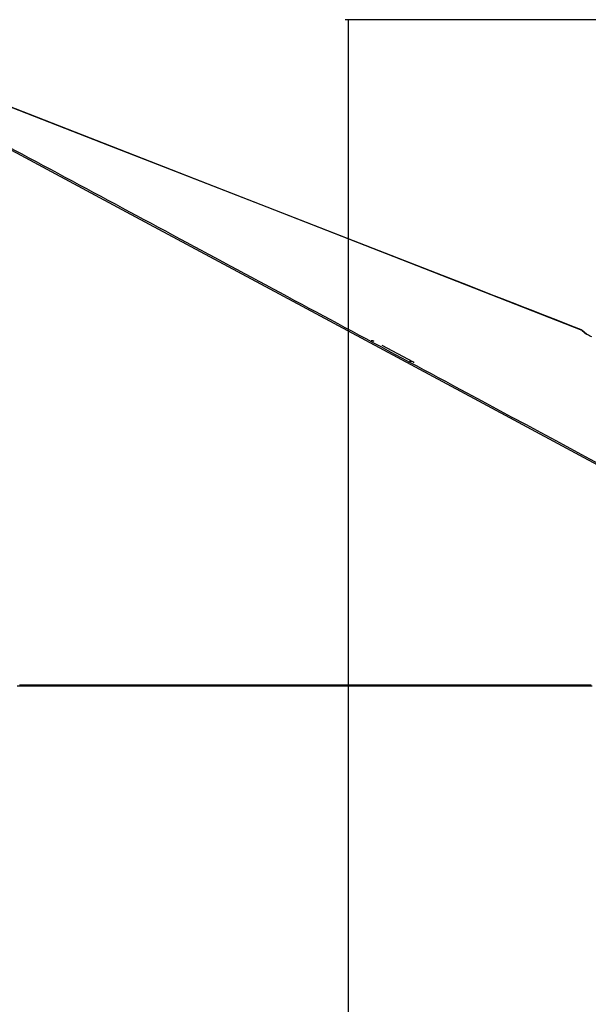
# Model space of a CAD drawing. Header units: millimetres. Extents: x 20 to 26560, y 40 to 18133.
# Tile 16 of 97: x 5860 to 7118, y 5311 to 7491. Entities that reach past the tile are written whole.
import ezdxf

# ---------------------------------------------------------------- set-up
doc = ezdxf.new("R2010")
doc.units = ezdxf.units.MM
doc.header["$LTSCALE"] = 2
doc.layers.add('COMPONENT_GEOMETRY', color=7, linetype='Continuous')
doc.styles.add('SLDTEXTSTYLE0', font='TXT', dxfattribs={"width": 0.75})
doc.dimstyles.new('SLDDIMSTYLE1', dxfattribs={"dimtxt": 150, "dimasz": 6.604, "dimexe": 0, "dimexo": 0.0625, "dimgap": 37.5, "dimtad": 0, "dimtih": 1, "dimtoh": 1, "dimdec": 0, "dimrnd": 1e-09, "dimzin": 12, "dimdsep": 46, "dimtxsty": 'SLDTEXTSTYLE0', "dimsah": 1, "dimcen": 0.09, "dimadec": 0, "dimazin": 3, "dimtfac": 1, "dimtdec": 0, "dimtofl": 0, "dimtmove": 0, "dimatfit": 3, "dimfxl": 1, "dimfrac": 2, "dimtolj": 1, "dimtzin": 12, "dimarcsym": 0})

# ---------------------------------------------------------------- blocks, each defined once
blk = doc.blocks.new('_D_3')
at = {"layer": 'COMPONENT_GEOMETRY', "color": 7}
for p, q in [((8984.1, 7491.3), (6579.8, 7491.3)), ((6586.2, 7491.3), (6586.2, 4817.3)), ((6286.1, 4786.9), (6240.4, 4786.9)), ((6240.4, 4786.9), (6240.4, 4548.7)), ((6886.3, 4786.9), (6932, 4786.9)), ((6932, 4786.9), (6932, 4548.7)), ((6240.4, 4548.7), (6286.1, 4548.7)), ((6932, 4548.7), (6886.3, 4548.7)), ((6586.2, 1650.3), (6586.2, 4324.3)), ((8897.9, 1650.3), (6579.8, 1650.3))]:
    blk.add_line(p, q, dxfattribs=at)
for points in [[(6586.2, 7491.3), (6585.2, 7484.7), (6587.2, 7484.7)], [(6586.2, 1650.3), (6587.2, 1656.9), (6585.2, 1656.9)]]:
    blk.add_solid(points, dxfattribs=at)
at = {"layer": 'COMPONENT_GEOMETRY', "color": 7, "char_height": 150, "attachment_point": 1, "style": 'SLDTEXTSTYLE0'}
for s, insert in [('9\'6.98"', (6286.1, 4742.1)), ('2921mm', (6177, 4517.7))]:
    blk.add_mtext(s, dxfattribs=dict(at, insert=insert))

msp = doc.modelspace()

# ---------------------------------------------------------------- linework, layer by layer
at = {"color": 7, "linetype": 'Continuous', "lineweight": 25}
for p, q in [((7114.03, 6795.23), (7104.49, 6803.54)), ((7104.49, 6803.54), (7114.03, 6795.23)), ((6730.76, 6733.12), (6661.47, 6769.68)), ((5966.59, 6016.65), (5934.04, 6016.65)), ((6133.01, 6016.65), (6126.14, 6016.65)), ((6381.03, 6016.65), (6372.76, 6016.65)), ((6721.55, 6016.65), (6720.63, 6016.65)), ((6957.55, 6016.65), (6946.85, 6016.65)), ((7021.13, 6016.65), (6988.84, 6016.65))]:
    msp.add_line(p, q, dxfattribs=at)
at = {"color": 8, "linetype": 'Continuous', "lineweight": 25, "flags": 128}
for points in [[(8044.4, 6018.61), (7654.66, 6227.99), (7264.92, 6437.37), (6875.19, 6646.75), (6485.45, 6856.14), (6095.73, 7065.53), (5706.05, 7274.95), (5621.42, 7320.52)], [(7104.49, 6803.54), (6755.68, 6939.79), (6406.87, 7076.04), (6058.06, 7212.28), (5776.41, 7322.28)]]:
    msp.add_lwpolyline(points, dxfattribs=at)
at = {"color": 7, "linetype": 'Continuous', "lineweight": 25, "flags": 128}
for points in [[(7102.89, 6804.55), (7081.4, 6812.94), (7050.27, 6825.1), (7021.7, 6836.26), (6995.69, 6846.42), (6972.22, 6855.59), (6955.58, 6862.09), (6940.52, 6867.97), (6927.03, 6873.24), (6915.03, 6877.93), (6903.33, 6882.5), (6850.1, 6903.29), (6795.33, 6924.69), (6598.27, 7001.66), (6246.37, 7139.12), (5798.5, 7314.05), (5778.92, 7321.7)], [(6730.04, 6733.47), (6730.18, 6733.41), (6730.76, 6733.12)], [(5859.46, 6018.61), (5867.22, 6018.61), (5882.73, 6018.61), (5890.49, 6018.61), (5898.25, 6018.61), (5913.77, 6018.61), (5921.53, 6018.61), (5937.04, 6018.61), (5944.8, 6018.61), (5960.32, 6018.61), (5968.08, 6018.61), (5975.84, 6018.61), (5991.36, 6018.61), (5999.11, 6018.61), (6014.63, 6018.61), (6022.39, 6018.61), (6037.91, 6018.61), (6045.67, 6018.61), (6053.43, 6018.61), (6068.94, 6018.61), (6076.7, 6018.61), (6092.22, 6018.61), (6099.98, 6018.61), (6115.5, 6018.61), (6123.26, 6018.61), (6138.77, 6018.61), (6146.53, 6018.61), (6154.29, 6018.61), (6169.81, 6018.61), (6177.57, 6018.61), (6193.08, 6018.61), (6200.84, 6018.61), (6216.36, 6018.61), (6224.12, 6018.61), (6231.88, 6018.61), (6247.4, 6018.61), (6255.15, 6018.61), (6270.67, 6018.61), (6278.43, 6018.61), (6293.95, 6018.61), (6301.71, 6018.61), (6309.47, 6018.61), (6324.98, 6018.61), (6332.74, 6018.61), (6348.26, 6018.61), (6356.02, 6018.61), (6371.54, 6018.61), (6379.29, 6018.61), (6394.81, 6018.61), (6402.57, 6018.61), (6410.33, 6018.61), (6425.85, 6018.61), (6433.61, 6018.61), (6449.12, 6018.61), (6456.88, 6018.61), (6472.4, 6018.61), (6480.16, 6018.61), (6487.92, 6018.61), (6503.43, 6018.61), (6511.19, 6018.61), (6526.71, 6018.61), (6534.47, 6018.61), (6549.99, 6018.61), (6557.75, 6018.61), (6565.5, 6018.61), (6581.02, 6018.61), (6588.78, 6018.61), (6604.3, 6018.61), (6612.06, 6018.61), (6627.57, 6018.61), (6635.33, 6018.61), (6643.09, 6018.61), (6658.61, 6018.61), (6666.37, 6018.61), (6681.89, 6018.61), (6689.65, 6018.61), (6705.16, 6018.61), (6712.92, 6018.61), (6728.44, 6018.61), (6736.2, 6018.61), (6743.96, 6018.61), (6759.47, 6018.61), (6767.23, 6018.61), (6782.75, 6018.61), (6790.51, 6018.61), (6806.03, 6018.61), (6813.79, 6018.61), (6821.54, 6018.61), (6837.06, 6018.61), (6844.82, 6018.61), (6860.34, 6018.61), (6868.1, 6018.61), (6883.61, 6018.61), (6891.37, 6018.61), (6899.13, 6018.61), (6914.65, 6018.61), (6922.41, 6018.61), (6937.93, 6018.61), (6945.68, 6018.61), (6961.2, 6018.61), (6968.96, 6018.61), (6976.72, 6018.61), (6992.24, 6018.61), (7000, 6018.61), (7015.51, 6018.61), (7023.27, 6018.61), (7038.79, 6018.61), (7046.55, 6018.61), (7062.07, 6018.61), (7069.82, 6018.61), (7077.58, 6018.61), (7093.1, 6018.61), (7100.86, 6018.61), (7116.38, 6018.61), (7124.14, 6018.61)], [(5853.88, 6016.65), (5869.39, 6016.65), (5877.15, 6016.65), (5892.67, 6016.65), (5900.43, 6016.65), (5915.95, 6016.65), (5923.7, 6016.65), (5931.46, 6016.65), (5946.98, 6016.65), (5954.74, 6016.65), (5970.26, 6016.65), (5978.02, 6016.65), (5993.53, 6016.65), (6001.29, 6016.65), (6009.05, 6016.65), (6024.57, 6016.65), (6032.33, 6016.65), (6047.84, 6016.65), (6055.6, 6016.65), (6071.12, 6016.65), (6078.88, 6016.65), (6086.64, 6016.65), (6102.16, 6016.65), (6109.91, 6016.65), (6125.43, 6016.65), (6133.19, 6016.65), (6148.71, 6016.65), (6156.47, 6016.65), (6171.98, 6016.65), (6179.74, 6016.65), (6187.5, 6016.65), (6203.02, 6016.65), (6210.78, 6016.65), (6226.3, 6016.65), (6234.05, 6016.65), (6249.57, 6016.65), (6257.33, 6016.65), (6265.09, 6016.65), (6280.61, 6016.65), (6288.37, 6016.65), (6303.88, 6016.65), (6311.64, 6016.65), (6327.16, 6016.65), (6334.92, 6016.65), (6342.68, 6016.65), (6358.2, 6016.65), (6365.95, 6016.65), (6381.47, 6016.65), (6389.23, 6016.65), (6404.75, 6016.65), (6412.51, 6016.65), (6420.27, 6016.65), (6435.78, 6016.65), (6443.54, 6016.65), (6459.06, 6016.65), (6466.82, 6016.65), (6482.34, 6016.65), (6490.09, 6016.65), (6505.61, 6016.65), (6513.37, 6016.65), (6521.13, 6016.65), (6536.65, 6016.65), (6544.41, 6016.65), (6559.92, 6016.65), (6567.68, 6016.65), (6583.2, 6016.65), (6590.96, 6016.65), (6598.72, 6016.65), (6614.23, 6016.65), (6621.99, 6016.65), (6637.51, 6016.65), (6645.27, 6016.65), (6660.79, 6016.65), (6668.55, 6016.65), (6676.3, 6016.65), (6691.82, 6016.65), (6699.58, 6016.65), (6715.1, 6016.65), (6722.86, 6016.65), (6738.37, 6016.65), (6746.13, 6016.65), (6761.65, 6016.65), (6769.41, 6016.65), (6777.17, 6016.65), (6792.69, 6016.65), (6800.44, 6016.65), (6815.96, 6016.65), (6823.72, 6016.65), (6839.24, 6016.65), (6847, 6016.65), (6854.76, 6016.65), (6870.27, 6016.65), (6878.03, 6016.65), (6893.55, 6016.65), (6901.31, 6016.65), (6916.83, 6016.65), (6924.59, 6016.65), (6932.34, 6016.65), (6947.86, 6016.65), (6955.62, 6016.65), (6971.14, 6016.65), (6978.9, 6016.65), (6994.41, 6016.65), (7002.17, 6016.65), (7009.93, 6016.65), (7025.45, 6016.65), (7033.21, 6016.65), (7048.73, 6016.65), (7056.48, 6016.65), (7072, 6016.65), (7079.76, 6016.65), (7095.28, 6016.65), (7103.04, 6016.65), (7110.8, 6016.65), (7126.31, 6016.65)]]:
    msp.add_lwpolyline(points, dxfattribs=at)
at = {"color": 8, "linetype": 'Continuous', "lineweight": 25}
for centre, radius, start, end in [((6637.25, 6766.76), 13.88, 62.4015, 89.53445), ((6724.07, 6719.75), 14.96, 66.50766, 98.96766)]:
    msp.add_arc(centre, radius, start, end, dxfattribs=at)
msp.add_open_spline([(5627.37, 7321.4), (5695.7, 7284.7), (5848.8, 7202.46), (6086.58, 7074.72), (6340.8, 6938.16), (6595, 6801.6), (7113.55, 6523.03), (7547.35, 6289.98), (7896.42, 6102.46)], degree=3, knots=[0, 0, 0, 0, 0.0903135, 0.2023482, 0.3143828, 0.4264175, 0.5384521, 1, 1, 1, 1], dxfattribs=at)
at = {"color": 7, "linetype": 'Continuous', "lineweight": 25}
for points, knots in [([(7102.89, 6804.55), (7103.16, 6804.43), (7103.7, 6804.18), (7104.23, 6803.75), (7104.49, 6803.54)], [0, 0, 0, 0, 0.4988289, 1, 1, 1, 1]), ([(6642.83, 6779.4), (6642.54, 6779.55), (6641.37, 6780.16), (6639.55, 6780.6), (6637.97, 6780.64), (6637.43, 6780.66)], [0, 0, 0, 0, 0.17652288, 0.71960869, 1, 1, 1, 1]), ([(7125.88, 6788.99), (7124.04, 6789.8), (7120.36, 6791.42), (7116.16, 6793.65), (7114.7, 6794.73), (7114.03, 6795.23)], [0, 0, 0, 0, 0.3497039, 0.6996734, 1, 1, 1, 1]), ([(6732.38, 6732.04), (6732.16, 6732.22), (6731.44, 6732.83), (6730.57, 6733.18), (6729.96, 6733.43)], [0, 0, 0, 0, 0.2965249, 1, 1, 1, 1])]:
    msp.add_open_spline(points, degree=3, knots=knots, dxfattribs=at)

# ---------------------------------------------------------------- dimensions: what is measured, and where the dimension line sits
at = {"layer": 'COMPONENT_GEOMETRY', "color": 7}
dim = msp.add_linear_dim(base=(6586.19, 7491.33), p1=(8900.46, 1650.33), p2=(8986.59, 7491.33), angle=90, dimstyle='SLDDIMSTYLE1', dxfattribs=at)
dim.commit()
dim.dimension.update_dxf_attribs({"geometry": '_D_3', "text_midpoint": (6586.19, 4570.83), "dimtype": 160})

doc.saveas('drawing.dxf')
